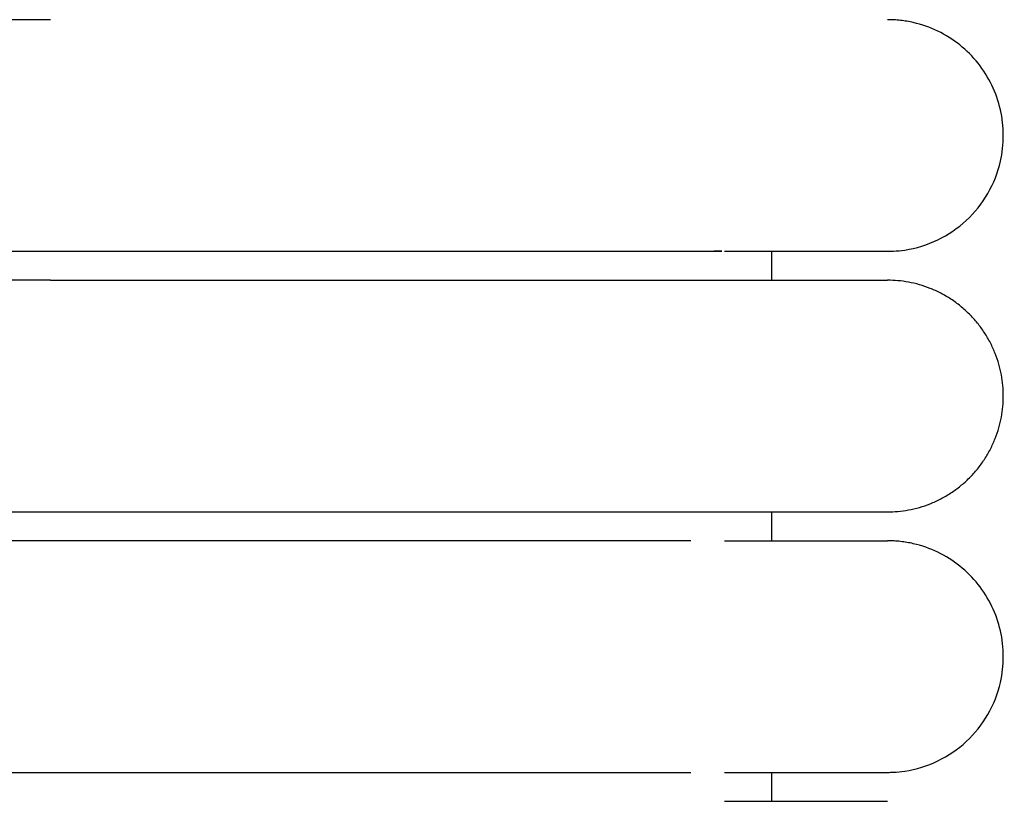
# Model space of a CAD drawing. Header units: millimetres. Extents: x -31695 to -19845, y -5614 to 7253.
# Tile 197 of 256: x -29429 to -29412, y 4995 to 5009. Entities that reach past the tile are written whole.
import ezdxf

# ---------------------------------------------------------------- set-up
doc = ezdxf.new("R2010")
doc.units = ezdxf.units.MM
doc.layers.add('2d', color=7, linetype='Continuous', true_color=0x000000)

msp = doc.modelspace()

# ---------------------------------------------------------------- linework, layer by layer
at = {"layer": '2d', "linetype": 'Continuous', "lineweight": -3}
for points, degree in [([(-29428.526, 5008.995), (-29437.295, 5008.995), (-29446.065, 5008.995)], 2), ([(-29446.065, 5004.995), (-29437.295, 5004.995), (-29428.526, 5004.995)], 2), ([(-29416.065, 5004.495), (-29416.065, 5004.745), (-29416.065, 5004.995)], 2), ([(-29414.064, 5004.995), (-29414.064, 5004.995), (-29414.065, 5004.995), (-29414.065, 5004.995)], 3), ([(-29428.526, 5004.495), (-29437.295, 5004.495), (-29446.065, 5004.495)], 2), ([(-29446.065, 5000.495), (-29437.295, 5000.495), (-29428.526, 5000.495)], 2), ([(-29416.065, 4999.995), (-29416.065, 5000.245), (-29416.065, 5000.495)], 2), ([(-29428.526, 4999.995), (-29437.295, 4999.995), (-29446.065, 4999.995)], 2), ([(-29446.065, 4995.995), (-29437.295, 4995.995), (-29428.526, 4995.995)], 2), ([(-29416.065, 4995.495), (-29416.065, 4995.745), (-29416.065, 4995.995)], 2)]:
    msp.add_open_spline(points, degree=degree, dxfattribs=at)
for points, knots in [([(-29414.064, 5004.995), (-29414.031, 5004.995), (-29413.998, 5004.996), (-29413.898, 5005.001), (-29413.832, 5005.008), (-29413.766, 5005.017), (-29413.569, 5005.047), (-29413.377, 5005.107), (-29413.197, 5005.193), (-29413.017, 5005.28), (-29412.85, 5005.393), (-29412.704, 5005.529), (-29412.412, 5005.8), (-29412.203, 5006.161), (-29412.114, 5006.55), (-29412.048, 5006.842), (-29412.048, 5007.149), (-29412.115, 5007.44), (-29412.182, 5007.732), (-29412.314, 5008.008), (-29412.501, 5008.242), (-29412.687, 5008.476), (-29412.928, 5008.667), (-29413.197, 5008.797), (-29413.332, 5008.862), (-29413.474, 5008.912), (-29413.62, 5008.945), (-29413.693, 5008.962), (-29413.767, 5008.974), (-29413.878, 5008.987), (-29413.915, 5008.99), (-29413.981, 5008.993), (-29414.037, 5008.994), (-29414.065, 5008.995)], [23.44533, 23.44533, 23.44533, 23.44533, 23.445505, 23.445505, 23.445854, 23.445854, 23.445854, 24.046299, 24.046299, 24.046299, 24.647109, 24.647109, 24.647109, 25.861392, 25.861392, 25.861392, 26.766948, 26.766948, 26.766948, 27.671852, 27.671852, 27.671852, 28.577117, 28.577117, 28.577117, 29.026855, 29.026855, 29.026855, 29.266294, 29.266294, 29.386005, 29.386005, 29.475729, 29.475729, 29.475729, 29.475729]), ([(-29428.526, 5004.995), (-29428.325, 5004.995), (-29428.122, 5004.995), (-29427.922, 5004.995), (-29427.72, 5004.995), (-29427.519, 5004.995), (-29427.318, 5004.995), (-29427.117, 5004.995), (-29426.916, 5004.995), (-29426.716, 5004.995), (-29426.516, 5004.995), (-29426.317, 5004.995), (-29426.118, 5004.995), (-29425.919, 5004.995), (-29425.722, 5004.995), (-29425.525, 5004.995), (-29425.329, 5004.995), (-29425.133, 5004.995), (-29424.939, 5004.995), (-29424.915, 5004.995), (-29424.891, 5004.995), (-29424.867, 5004.995), (-29424.842, 5004.995), (-29424.818, 5004.995), (-29424.794, 5004.995), (-29424.746, 5004.995), (-29424.698, 5004.995), (-29424.649, 5004.995), (-29424.553, 5004.995), (-29424.457, 5004.995), (-29424.362, 5004.995), (-29424.171, 5004.995), (-29423.982, 5004.995), (-29423.795, 5004.995), (-29423.607, 5004.995), (-29423.422, 5004.995), (-29423.24, 5004.995), (-29423.059, 5004.995), (-29422.88, 5004.995), (-29422.705, 5004.995), (-29422.53, 5004.995), (-29422.358, 5004.995), (-29422.189, 5004.995), (-29422.02, 5004.995), (-29421.855, 5004.995), (-29421.693, 5004.995), (-29421.531, 5004.995), (-29421.372, 5004.995), (-29421.218, 5004.995), (-29421.063, 5004.995), (-29420.911, 5004.995), (-29420.764, 5004.995), (-29420.616, 5004.995), (-29420.473, 5004.995), (-29420.333, 5004.995), (-29420.263, 5004.995), (-29420.194, 5004.995), (-29420.126, 5004.995), (-29420.058, 5004.995), (-29419.991, 5004.995), (-29419.925, 5004.995), (-29419.921, 5004.995), (-29419.917, 5004.995), (-29419.913, 5004.995), (-29419.909, 5004.995), (-29419.905, 5004.995), (-29419.901, 5004.995), (-29419.893, 5004.995), (-29419.886, 5004.995), (-29419.878, 5004.995), (-29419.862, 5004.995), (-29419.847, 5004.995), (-29419.832, 5004.995), (-29419.801, 5004.995), (-29419.77, 5004.995), (-29419.739, 5004.995), (-29419.709, 5004.995), (-29419.678, 5004.995), (-29419.648, 5004.995), (-29419.64, 5004.995), (-29419.633, 5004.995), (-29419.625, 5004.995), (-29419.618, 5004.995), (-29419.61, 5004.995), (-29419.603, 5004.995), (-29419.588, 5004.995), (-29419.572, 5004.995), (-29419.557, 5004.995), (-29419.527, 5004.995), (-29419.497, 5004.995), (-29419.468, 5004.995), (-29419.438, 5004.995), (-29419.408, 5004.995), (-29419.379, 5004.995), (-29419.349, 5004.995), (-29419.32, 5004.995), (-29419.291, 5004.995), (-29419.276, 5004.995), (-29419.262, 5004.995), (-29419.247, 5004.995), (-29419.233, 5004.995), (-29419.218, 5004.995), (-29419.204, 5004.995), (-29419.146, 5004.995), (-29419.089, 5004.995), (-29419.033, 5004.995), (-29418.977, 5004.995), (-29418.921, 5004.995), (-29418.866, 5004.995), (-29418.811, 5004.995), (-29418.756, 5004.995), (-29418.703, 5004.995), (-29418.676, 5004.995), (-29418.649, 5004.995), (-29418.623, 5004.995), (-29418.597, 5004.995), (-29418.57, 5004.995), (-29418.544, 5004.995), (-29418.492, 5004.995), (-29418.441, 5004.995), (-29418.39, 5004.995), (-29418.34, 5004.995), (-29418.29, 5004.995), (-29418.241, 5004.995), (-29418.229, 5004.995), (-29418.217, 5004.995), (-29418.2, 5004.995), (-29418.198, 5004.995), (-29418.197, 5004.995), (-29418.186, 5004.995), (-29418.18, 5004.995), (-29418.174, 5004.995), (-29418.168, 5004.995), (-29418.162, 5004.995), (-29418.156, 5004.995), (-29418.15, 5004.995), (-29418.144, 5004.995), (-29418.138, 5004.995), (-29418.132, 5004.995), (-29418.12, 5004.995), (-29418.109, 5004.995), (-29418.097, 5004.995), (-29418.073, 5004.995), (-29418.05, 5004.995), (-29418.027, 5004.995), (-29418.003, 5004.995), (-29417.98, 5004.995), (-29417.958, 5004.995), (-29417.946, 5004.995), (-29417.935, 5004.995), (-29417.924, 5004.995), (-29417.912, 5004.995), (-29417.901, 5004.995), (-29417.89, 5004.995), (-29417.868, 5004.995), (-29417.846, 5004.995), (-29417.824, 5004.995), (-29417.813, 5004.995), (-29417.802, 5004.995), (-29417.791, 5004.995), (-29417.786, 5004.995), (-29417.781, 5004.995), (-29417.775, 5004.995), (-29417.772, 5004.995), (-29417.77, 5004.995), (-29417.759, 5004.995), (-29417.738, 5004.995), (-29417.717, 5004.995), (-29417.696, 5004.995), (-29417.685, 5004.995), (-29417.675, 5004.995), (-29417.664, 5004.995), (-29417.654, 5004.995), (-29417.644, 5004.995), (-29417.634, 5004.995), (-29417.629, 5004.995), (-29417.623, 5004.995), (-29417.618, 5004.995), (-29417.616, 5004.995), (-29417.613, 5004.995), (-29417.603, 5004.995), (-29417.593, 5004.995), (-29417.583, 5004.995), (-29417.573, 5004.995), (-29417.568, 5004.995), (-29417.563, 5004.995), (-29417.558, 5004.995), (-29417.553, 5004.995), (-29417.548, 5004.995), (-29417.543, 5004.995), (-29417.541, 5004.995), (-29417.539, 5004.995), (-29417.529, 5004.995), (-29417.524, 5004.995), (-29417.519, 5004.995), (-29417.507, 5004.995), (-29417.504, 5004.995), (-29417.502, 5004.995), (-29417.492, 5004.995), (-29417.49, 5004.995), (-29417.488, 5004.995), (-29417.478, 5004.995), (-29417.476, 5004.995), (-29417.473, 5004.995), (-29417.462, 5004.995), (-29416.941, 5004.995), (-29416.611, 5004.995), (-29417.397, 5004.994)], [0, 0, 0, 0, 0.604392, 0.604392, 0.604392, 1.209983, 1.209983, 1.209983, 1.816678, 1.816678, 1.816678, 2.424373, 2.424373, 2.424373, 3.032962, 3.032962, 3.032962, 3.642355, 3.642355, 3.642355, 3.718574, 3.718574, 3.718574, 3.794805, 3.794805, 3.794805, 3.947301, 3.947301, 3.947301, 4.252432, 4.252432, 4.252432, 4.863279, 4.863279, 4.863279, 5.473241, 5.473241, 5.473241, 6.077558, 6.077558, 6.077558, 6.676545, 6.676545, 6.676545, 7.270261, 7.270261, 7.270261, 7.858637, 7.858637, 7.858637, 8.441554, 8.441554, 8.441554, 9.018801, 9.018801, 9.018801, 9.305203, 9.305203, 9.305203, 9.59009, 9.59009, 9.59009, 9.606823, 9.606823, 9.606823, 9.623567, 9.623567, 9.623567, 9.657078, 9.657078, 9.657078, 9.724189, 9.724189, 9.724189, 9.858764, 9.858764, 9.858764, 9.993806, 9.993806, 9.993806, 10.027639, 10.027639, 10.027639, 10.0615, 10.0615, 10.0615, 10.129308, 10.129308, 10.129308, 10.265263, 10.265263, 10.265263, 10.401665, 10.401665, 10.401665, 10.53851, 10.53851, 10.53851, 10.607096, 10.607096, 10.607096, 10.67579, 10.67579, 10.67579, 10.951639, 10.951639, 10.951639, 11.229172, 11.229172, 11.229172, 11.508349, 11.508349, 11.508349, 11.648544, 11.648544, 11.648544, 11.78914, 11.78914, 11.78914, 12.071522, 12.071522, 12.071522, 12.355472, 12.355472, 12.355472, 12.435614, 12.435614, 12.435614, 12.462355, 12.462355, 12.462355, 12.498031, 12.498031, 12.498031, 12.533731, 12.533731, 12.533731, 12.569455, 12.569455, 12.569455, 12.640976, 12.640976, 12.640976, 12.784306, 12.784306, 12.784306, 12.928022, 12.928022, 12.928022, 13.000025, 13.000025, 13.000025, 13.072124, 13.072124, 13.072124, 13.216611, 13.216611, 13.216611, 13.289, 13.289, 13.289, 13.325231, 13.325231, 13.325231, 13.361486, 13.361486, 13.361486, 13.506747, 13.506747, 13.506747, 13.579524, 13.579524, 13.579524, 13.652399, 13.652399, 13.652399, 13.688873, 13.688873, 13.688873, 13.725371, 13.725371, 13.725371, 13.798442, 13.798442, 13.798442, 13.835014, 13.835014, 13.835014, 13.871611, 13.871611, 13.871611, 13.908233, 13.908233, 13.908233, 13.963212, 13.963212, 13.963212, 13.999896, 13.999896, 13.999896, 14.036605, 14.036605, 14.036605, 14.077932, 14.077932, 14.077932, 18.10929, 18.10929, 18.10929, 18.10929]), ([(-29416.883, 5004.995), (-29416.2, 5004.995), (-29415.638, 5004.995), (-29415.202, 5004.995), (-29414.832, 5004.995), (-29414.554, 5004.995), (-29414.365, 5004.995), (-29414.177, 5004.995), (-29414.078, 5004.995), (-29414.065, 5004.995)], [0, 0, 0, 0, 8.585624, 8.585624, 8.585624, 15.831617, 15.831617, 15.831617, 22.972415, 22.972415, 22.972415, 22.972415]), ([(-29417.46, 4999.995), (-29417.519, 4999.995), (-29417.524, 4999.995), (-29417.529, 4999.995), (-29417.531, 4999.995), (-29417.533, 4999.995), (-29417.543, 4999.995), (-29417.548, 4999.995), (-29417.553, 4999.995), (-29417.558, 4999.995), (-29417.563, 4999.995), (-29417.568, 4999.995), (-29417.573, 4999.995), (-29417.583, 4999.995), (-29417.593, 4999.995), (-29417.603, 4999.995), (-29417.606, 4999.995), (-29417.608, 4999.995), (-29417.618, 4999.995), (-29417.623, 4999.995), (-29417.628, 4999.995), (-29417.634, 4999.995), (-29417.644, 4999.995), (-29417.654, 4999.995), (-29417.664, 4999.995), (-29417.675, 4999.995), (-29417.685, 4999.995), (-29417.696, 4999.995), (-29417.716, 4999.995), (-29417.738, 4999.995), (-29417.759, 4999.995), (-29417.762, 4999.995), (-29417.764, 4999.995), (-29417.775, 4999.995), (-29417.78, 4999.995), (-29417.786, 4999.995), (-29417.791, 4999.995), (-29417.802, 4999.995), (-29417.813, 4999.995), (-29417.824, 4999.995), (-29417.846, 4999.995), (-29417.868, 4999.995), (-29417.89, 4999.995), (-29417.901, 4999.995), (-29417.912, 4999.995), (-29417.924, 4999.995), (-29417.935, 4999.995), (-29417.946, 4999.995), (-29417.958, 4999.995), (-29417.98, 4999.995), (-29418.003, 4999.995), (-29418.026, 4999.995), (-29418.05, 4999.995), (-29418.073, 4999.995), (-29418.097, 4999.995), (-29418.109, 4999.995), (-29418.12, 4999.995), (-29418.132, 4999.995), (-29418.138, 4999.995), (-29418.144, 4999.995), (-29418.15, 4999.995), (-29418.156, 4999.995), (-29418.162, 4999.995), (-29418.168, 4999.995), (-29418.174, 4999.995), (-29418.18, 4999.995), (-29418.186, 4999.995), (-29418.189, 4999.995), (-29418.192, 4999.995), (-29418.204, 4999.995), (-29418.217, 4999.995), (-29418.229, 4999.995), (-29418.241, 4999.995), (-29418.29, 4999.995), (-29418.34, 4999.995), (-29418.39, 4999.995), (-29418.441, 4999.995), (-29418.492, 4999.995), (-29418.544, 4999.995), (-29418.57, 4999.995), (-29418.596, 4999.995), (-29418.623, 4999.995), (-29418.649, 4999.995), (-29418.676, 4999.995), (-29418.703, 4999.995), (-29418.756, 4999.995), (-29418.811, 4999.995), (-29418.866, 4999.995), (-29418.921, 4999.995), (-29418.976, 4999.995), (-29419.033, 4999.995), (-29419.089, 4999.995), (-29419.146, 4999.995), (-29419.204, 4999.995), (-29419.218, 4999.995), (-29419.233, 4999.995), (-29419.247, 4999.995), (-29419.262, 4999.995), (-29419.276, 4999.995), (-29419.291, 4999.995), (-29419.32, 4999.995), (-29419.349, 4999.995), (-29419.379, 4999.995), (-29419.408, 4999.995), (-29419.438, 4999.995), (-29419.468, 4999.995), (-29419.497, 4999.995), (-29419.527, 4999.995), (-29419.557, 4999.995), (-29419.572, 4999.995), (-29419.587, 4999.995), (-29419.603, 4999.995), (-29419.61, 4999.995), (-29419.618, 4999.995), (-29419.625, 4999.995), (-29419.633, 4999.995), (-29419.64, 4999.995), (-29419.648, 4999.995), (-29419.678, 4999.995), (-29419.709, 4999.995), (-29419.739, 4999.995), (-29419.77, 4999.995), (-29419.801, 4999.995), (-29419.831, 4999.995), (-29419.847, 4999.995), (-29419.862, 4999.995), (-29419.878, 4999.995), (-29419.886, 4999.995), (-29419.893, 4999.995), (-29419.901, 4999.995), (-29419.905, 4999.995), (-29419.909, 4999.995), (-29419.913, 4999.995), (-29419.917, 4999.995), (-29419.921, 4999.995), (-29419.924, 4999.995), (-29419.991, 4999.995), (-29420.058, 4999.995), (-29420.126, 4999.995), (-29420.194, 4999.995), (-29420.263, 4999.995), (-29420.333, 4999.995), (-29420.472, 4999.995), (-29420.616, 4999.995), (-29420.764, 4999.995), (-29420.912, 4999.995), (-29421.063, 4999.995), (-29421.217, 4999.995), (-29421.372, 4999.995), (-29421.531, 4999.995), (-29421.693, 4999.995), (-29421.855, 4999.995), (-29422.021, 4999.995), (-29422.189, 4999.995), (-29422.358, 4999.995), (-29422.53, 4999.995), (-29422.705, 4999.995), (-29422.88, 4999.995), (-29423.059, 4999.995), (-29423.24, 4999.995), (-29423.422, 4999.995), (-29423.607, 4999.995), (-29423.795, 4999.995), (-29423.982, 4999.995), (-29424.171, 4999.995), (-29424.362, 4999.995), (-29424.457, 4999.995), (-29424.553, 4999.995), (-29424.649, 4999.995), (-29424.697, 4999.995), (-29424.746, 4999.995), (-29424.794, 4999.995), (-29424.818, 4999.995), (-29424.842, 4999.995), (-29424.867, 4999.995), (-29424.891, 4999.995), (-29424.915, 4999.995), (-29424.939, 4999.995), (-29425.133, 4999.995), (-29425.329, 4999.995), (-29425.525, 4999.995), (-29425.722, 4999.995), (-29425.919, 4999.995), (-29426.118, 4999.995), (-29426.317, 4999.995), (-29426.516, 4999.995), (-29426.716, 4999.995), (-29426.916, 4999.995), (-29427.117, 4999.995), (-29427.318, 4999.995), (-29427.519, 4999.995), (-29427.72, 4999.995), (-29427.922, 4999.995), (-29428.123, 4999.995), (-29428.324, 4999.995), (-29428.526, 4999.995)], [3.667279, 3.667279, 3.667279, 3.667279, 3.704289, 3.704289, 3.704289, 3.741274, 3.741274, 3.741274, 3.778234, 3.778234, 3.778234, 3.81517, 3.81517, 3.81517, 3.888965, 3.888965, 3.888965, 3.925825, 3.925825, 3.925825, 3.962661, 3.962661, 3.962661, 4.036258, 4.036258, 4.036258, 4.109757, 4.109757, 4.109757, 4.256457, 4.256457, 4.256457, 4.293072, 4.293072, 4.293072, 4.329662, 4.329662, 4.329662, 4.402769, 4.402769, 4.402769, 4.548687, 4.548687, 4.548687, 4.621501, 4.621501, 4.621501, 4.694218, 4.694218, 4.694218, 4.839358, 4.839358, 4.839358, 4.984108, 4.984108, 4.984108, 5.056338, 5.056338, 5.056338, 5.092417, 5.092417, 5.092417, 5.128471, 5.128471, 5.128471, 5.164501, 5.164501, 5.164501, 5.200506, 5.200506, 5.200506, 5.272443, 5.272443, 5.272443, 5.559202, 5.559202, 5.559202, 5.844377, 5.844377, 5.844377, 5.986365, 5.986365, 5.986365, 6.127949, 6.127949, 6.127949, 6.409886, 6.409886, 6.409886, 6.690166, 6.690166, 6.690166, 6.968744, 6.968744, 6.968744, 7.038119, 7.038119, 7.038119, 7.107385, 7.107385, 7.107385, 7.245585, 7.245585, 7.245585, 7.383339, 7.383339, 7.383339, 7.520641, 7.520641, 7.520641, 7.589121, 7.589121, 7.589121, 7.623318, 7.623318, 7.623318, 7.657487, 7.657487, 7.657487, 7.793866, 7.793866, 7.793866, 7.929775, 7.929775, 7.929775, 7.997552, 7.997552, 7.997552, 8.031395, 8.031395, 8.031395, 8.048305, 8.048305, 8.048305, 8.065204, 8.065204, 8.065204, 8.352909, 8.352909, 8.352909, 8.642144, 8.642144, 8.642144, 9.22508, 9.22508, 9.22508, 9.813755, 9.813755, 9.813755, 10.407935, 10.407935, 10.407935, 11.007509, 11.007509, 11.007509, 11.612414, 11.612414, 11.612414, 12.222691, 12.222691, 12.222691, 12.838671, 12.838671, 12.838671, 13.455543, 13.455543, 13.455543, 13.763695, 13.763695, 13.763695, 13.917702, 13.917702, 13.917702, 13.994688, 13.994688, 13.994688, 14.071663, 14.071663, 14.071663, 14.687074, 14.687074, 14.687074, 15.30168, 15.30168, 15.30168, 15.915373, 15.915373, 15.915373, 16.528068, 16.528068, 16.528068, 17.139637, 17.139637, 17.139637, 17.750001, 17.750001, 17.750001, 17.750001]), ([(-29416.884, 4999.995), (-29416.198, 4999.995), (-29415.637, 4999.995), (-29415.203, 4999.995), (-29414.833, 4999.995), (-29414.554, 4999.995), (-29414.365, 4999.995), (-29414.177, 4999.995), (-29414.079, 4999.995), (-29414.065, 4999.995)], [0, 0, 0, 0, 8.649968, 8.649968, 8.649968, 15.950267, 15.950267, 15.950267, 23.144583, 23.144583, 23.144583, 23.144583]), ([(-29414.064, 4995.995), (-29414.031, 4995.995), (-29413.998, 4995.996), (-29413.898, 4996.001), (-29413.832, 4996.008), (-29413.766, 4996.017), (-29413.569, 4996.047), (-29413.377, 4996.107), (-29413.197, 4996.193), (-29413.017, 4996.28), (-29412.85, 4996.393), (-29412.704, 4996.529), (-29412.412, 4996.8), (-29412.203, 4997.161), (-29412.114, 4997.55), (-29412.048, 4997.842), (-29412.048, 4998.149), (-29412.115, 4998.44), (-29412.182, 4998.732), (-29412.314, 4999.008), (-29412.501, 4999.242), (-29412.687, 4999.476), (-29412.928, 4999.667), (-29413.197, 4999.797), (-29413.332, 4999.862), (-29413.474, 4999.912), (-29413.62, 4999.945), (-29413.693, 4999.962), (-29413.767, 4999.974), (-29413.878, 4999.987), (-29413.915, 4999.99), (-29413.981, 4999.993), (-29414.037, 4999.994), (-29414.065, 4999.995)], [23.445632, 23.445632, 23.445632, 23.445632, 23.445706, 23.445706, 23.445854, 23.445854, 23.445854, 24.046299, 24.046299, 24.046299, 24.647109, 24.647109, 24.647109, 25.861392, 25.861392, 25.861392, 26.766948, 26.766948, 26.766948, 27.671852, 27.671852, 27.671852, 28.577117, 28.577117, 28.577117, 29.026855, 29.026855, 29.026855, 29.266294, 29.266294, 29.386005, 29.386005, 29.475729, 29.475729, 29.475729, 29.475729]), ([(-29428.526, 4995.995), (-29428.325, 4995.995), (-29428.122, 4995.995), (-29427.922, 4995.995), (-29427.72, 4995.995), (-29427.519, 4995.995), (-29427.318, 4995.995), (-29427.117, 4995.995), (-29426.916, 4995.995), (-29426.716, 4995.995), (-29426.516, 4995.995), (-29426.317, 4995.995), (-29426.118, 4995.995), (-29425.919, 4995.995), (-29425.722, 4995.995), (-29425.525, 4995.995), (-29425.329, 4995.995), (-29425.133, 4995.995), (-29424.939, 4995.995), (-29424.915, 4995.995), (-29424.891, 4995.995), (-29424.867, 4995.995), (-29424.842, 4995.995), (-29424.818, 4995.995), (-29424.794, 4995.995), (-29424.746, 4995.995), (-29424.698, 4995.995), (-29424.649, 4995.995), (-29424.553, 4995.995), (-29424.457, 4995.995), (-29424.362, 4995.995), (-29424.171, 4995.995), (-29423.982, 4995.995), (-29423.795, 4995.995), (-29423.607, 4995.995), (-29423.422, 4995.995), (-29423.24, 4995.995), (-29423.059, 4995.995), (-29422.88, 4995.995), (-29422.705, 4995.995), (-29422.53, 4995.995), (-29422.358, 4995.995), (-29422.189, 4995.995), (-29422.021, 4995.995), (-29421.855, 4995.995), (-29421.693, 4995.995), (-29421.531, 4995.995), (-29421.372, 4995.995), (-29421.218, 4995.995), (-29421.063, 4995.995), (-29420.912, 4995.995), (-29420.764, 4995.995), (-29420.616, 4995.995), (-29420.473, 4995.995), (-29420.333, 4995.995), (-29420.263, 4995.995), (-29420.194, 4995.995), (-29420.126, 4995.995), (-29420.058, 4995.995), (-29419.991, 4995.995), (-29419.925, 4995.995), (-29419.921, 4995.995), (-29419.917, 4995.995), (-29419.913, 4995.995), (-29419.909, 4995.995), (-29419.905, 4995.995), (-29419.901, 4995.995), (-29419.893, 4995.995), (-29419.886, 4995.995), (-29419.878, 4995.995), (-29419.862, 4995.995), (-29419.847, 4995.995), (-29419.832, 4995.995), (-29419.801, 4995.995), (-29419.77, 4995.995), (-29419.739, 4995.995), (-29419.709, 4995.995), (-29419.678, 4995.995), (-29419.648, 4995.995), (-29419.64, 4995.995), (-29419.633, 4995.995), (-29419.625, 4995.995), (-29419.618, 4995.995), (-29419.61, 4995.995), (-29419.603, 4995.995), (-29419.588, 4995.995), (-29419.572, 4995.995), (-29419.557, 4995.995), (-29419.527, 4995.995), (-29419.497, 4995.995), (-29419.468, 4995.995), (-29419.438, 4995.995), (-29419.408, 4995.995), (-29419.379, 4995.995), (-29419.349, 4995.995), (-29419.32, 4995.995), (-29419.291, 4995.995), (-29419.276, 4995.995), (-29419.262, 4995.995), (-29419.247, 4995.995), (-29419.233, 4995.995), (-29419.218, 4995.995), (-29419.204, 4995.995), (-29419.146, 4995.995), (-29419.089, 4995.995), (-29419.033, 4995.995), (-29418.977, 4995.995), (-29418.921, 4995.995), (-29418.866, 4995.995), (-29418.811, 4995.995), (-29418.756, 4995.995), (-29418.703, 4995.995), (-29418.676, 4995.995), (-29418.649, 4995.995), (-29418.623, 4995.995), (-29418.597, 4995.995), (-29418.57, 4995.995), (-29418.544, 4995.995), (-29418.492, 4995.995), (-29418.441, 4995.995), (-29418.39, 4995.995), (-29418.34, 4995.995), (-29418.29, 4995.995), (-29418.241, 4995.995), (-29418.229, 4995.995), (-29418.217, 4995.995), (-29418.2, 4995.995), (-29418.198, 4995.995), (-29418.197, 4995.995), (-29418.186, 4995.995), (-29418.18, 4995.995), (-29418.174, 4995.995), (-29418.168, 4995.995), (-29418.162, 4995.995), (-29418.156, 4995.995), (-29418.15, 4995.995), (-29418.144, 4995.995), (-29418.138, 4995.995), (-29418.132, 4995.995), (-29418.12, 4995.995), (-29418.109, 4995.995), (-29418.097, 4995.995), (-29418.073, 4995.995), (-29418.05, 4995.995), (-29418.027, 4995.995), (-29418.003, 4995.995), (-29417.98, 4995.995), (-29417.958, 4995.995), (-29417.946, 4995.995), (-29417.935, 4995.995), (-29417.924, 4995.995), (-29417.912, 4995.995), (-29417.901, 4995.995), (-29417.89, 4995.995), (-29417.868, 4995.995), (-29417.846, 4995.995), (-29417.824, 4995.995), (-29417.813, 4995.995), (-29417.802, 4995.995), (-29417.791, 4995.995), (-29417.786, 4995.995), (-29417.781, 4995.995), (-29417.775, 4995.995), (-29417.772, 4995.995), (-29417.77, 4995.995), (-29417.759, 4995.995), (-29417.738, 4995.995), (-29417.717, 4995.995), (-29417.696, 4995.995), (-29417.685, 4995.995), (-29417.675, 4995.995), (-29417.664, 4995.995), (-29417.654, 4995.995), (-29417.644, 4995.995), (-29417.634, 4995.995), (-29417.629, 4995.995), (-29417.623, 4995.995), (-29417.618, 4995.995), (-29417.616, 4995.995), (-29417.613, 4995.995), (-29417.603, 4995.995), (-29417.593, 4995.995), (-29417.583, 4995.995), (-29417.573, 4995.995), (-29417.568, 4995.995), (-29417.563, 4995.995), (-29417.558, 4995.995), (-29417.553, 4995.995), (-29417.548, 4995.995), (-29417.543, 4995.995), (-29417.541, 4995.995), (-29417.539, 4995.995), (-29417.529, 4995.995), (-29417.524, 4995.995), (-29417.519, 4995.995), (-29417.46, 4995.995)], [0, 0, 0, 0, 0.610358, 0.610358, 0.610358, 1.221927, 1.221927, 1.221927, 1.83461, 1.83461, 1.83461, 2.448304, 2.448304, 2.448304, 3.0629, 3.0629, 3.0629, 3.678308, 3.678308, 3.678308, 3.75528, 3.75528, 3.75528, 3.832263, 3.832263, 3.832263, 3.986264, 3.986264, 3.986264, 4.294407, 4.294407, 4.294407, 4.911284, 4.911284, 4.911284, 5.527266, 5.527266, 5.527266, 6.137548, 6.137548, 6.137548, 6.742448, 6.742448, 6.742448, 7.342024, 7.342024, 7.342024, 7.936209, 7.936209, 7.936209, 8.524879, 8.524879, 8.524879, 9.107824, 9.107824, 9.107824, 9.397053, 9.397053, 9.397053, 9.684752, 9.684752, 9.684752, 9.70165, 9.70165, 9.70165, 9.71856, 9.71856, 9.71856, 9.752401, 9.752401, 9.752401, 9.820174, 9.820174, 9.820174, 9.956078, 9.956078, 9.956078, 10.092453, 10.092453, 10.092453, 10.126619, 10.126619, 10.126619, 10.160815, 10.160815, 10.160815, 10.229292, 10.229292, 10.229292, 10.366589, 10.366589, 10.366589, 10.504338, 10.504338, 10.504338, 10.642533, 10.642533, 10.642533, 10.711796, 10.711796, 10.711796, 10.781168, 10.781168, 10.781168, 11.05974, 11.05974, 11.05974, 11.340013, 11.340013, 11.340013, 11.621945, 11.621945, 11.621945, 11.763525, 11.763525, 11.763525, 11.905508, 11.905508, 11.905508, 12.190677, 12.190677, 12.190677, 12.477431, 12.477431, 12.477431, 12.558363, 12.558363, 12.558363, 12.585368, 12.585368, 12.585368, 12.621396, 12.621396, 12.621396, 12.657449, 12.657449, 12.657449, 12.693525, 12.693525, 12.693525, 12.765752, 12.765752, 12.765752, 12.910497, 12.910497, 12.910497, 13.055632, 13.055632, 13.055632, 13.128345, 13.128345, 13.128345, 13.201156, 13.201156, 13.201156, 13.34707, 13.34707, 13.34707, 13.420173, 13.420173, 13.420173, 13.456761, 13.456761, 13.456761, 13.493374, 13.493374, 13.493374, 13.640069, 13.640069, 13.640069, 13.713565, 13.713565, 13.713565, 13.787158, 13.787158, 13.787158, 13.823993, 13.823993, 13.823993, 13.860852, 13.860852, 13.860852, 13.934643, 13.934643, 13.934643, 13.971577, 13.971577, 13.971577, 14.008535, 14.008535, 14.008535, 14.045518, 14.045518, 14.045518, 14.082526, 14.082526, 14.082526, 14.082526]), ([(-29416.883, 4995.995), (-29416.2, 4995.995), (-29415.638, 4995.995), (-29415.202, 4995.995), (-29414.832, 4995.995), (-29414.554, 4995.995), (-29414.365, 4995.995), (-29414.177, 4995.995), (-29414.078, 4995.995), (-29414.065, 4995.995)], [0, 0, 0, 0, 8.585625, 8.585625, 8.585625, 15.831619, 15.831619, 15.831619, 22.972418, 22.972418, 22.972418, 22.972418]), ([(-29416.884, 4995.495), (-29416.198, 4995.495), (-29415.637, 4995.495), (-29415.203, 4995.495), (-29414.833, 4995.495), (-29414.554, 4995.495), (-29414.365, 4995.495), (-29414.177, 4995.495), (-29414.079, 4995.495), (-29414.065, 4995.495)], [0, 0, 0, 0, 8.649968, 8.649968, 8.649968, 15.950267, 15.950267, 15.950267, 23.144583, 23.144583, 23.144583, 23.144583])]:
    msp.add_open_spline(points, degree=3, knots=knots, dxfattribs=at)
for points, weights, knots in [([(-29428.526, 5004.495), (-29423.555, 5004.495), (-29420.04, 5004.495), (-29417.69, 5004.495), (-29416.884, 5004.495)], [1, 0.853553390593, 0.853553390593, 0.853553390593, 0.919067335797], [0, 0, 0, 9.941125, 9.941125, 16.590224, 16.590224, 16.590224]), ([(-29414.065, 5000.495), (-29412.065, 5000.495), (-29412.065, 5002.495), (-29412.065, 5004.495), (-29414.065, 5004.495)], [1, 0.707106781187, 1, 0.707106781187, 1], [0, 0, 0, 1.570796, 1.570796, 3.141593, 3.141593, 3.141593]), ([(-29428.526, 5000.495), (-29423.555, 5000.495), (-29420.04, 5000.495), (-29417.69, 5000.495), (-29416.884, 5000.495)], [1, 0.853553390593, 0.853553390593, 0.853553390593, 0.919067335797], [0, 0, 0, 9.941125, 9.941125, 16.590224, 16.590224, 16.590224])]:
    msp.add_rational_spline(points, weights, degree=2, knots=knots, dxfattribs=at)
for points in [[(-29416.884, 5004.495), (-29414.065, 5004.495), (-29414.065, 5004.495)], [(-29416.884, 5000.495), (-29414.065, 5000.495), (-29414.065, 5000.495)]]:
    msp.add_rational_spline(points, [0.919067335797, 0.951503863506, 1], degree=2, dxfattribs=at)

doc.saveas('drawing.dxf')
